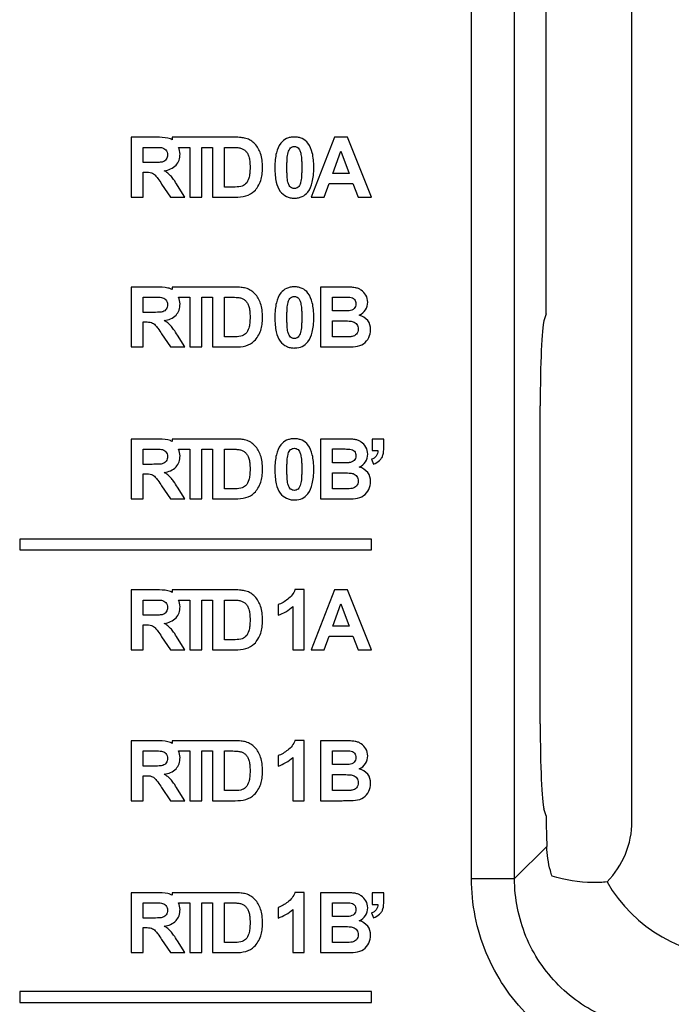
# Model space of a CAD drawing. Header units: millimetres. Extents: x 0 to 1189, y 0 to 841.
# Tile 40 of 44: x 941 to 956, y 511 to 534. Entities that reach past the tile are written whole.
import ezdxf

# ---------------------------------------------------------------- set-up
doc = ezdxf.new("R2010")
doc.units = ezdxf.units.MM
doc.header["$LTSCALE"] = 65.395
doc.layers.add('REAR_CASE_IO07-SHAPE', color=7, linetype='CONTINUOUS')

msp = doc.modelspace()

# ---------------------------------------------------------------- linework, layer by layer
at = {"layer": 'REAR_CASE_IO07-SHAPE', "color": 7, "linetype": 'Continuous'}
for p, q in [((951.79746, 514.199051), (951.79746, 555.405691)), ((952.79609, 514.199051), (952.79609, 555.405691)), ((955.51826, 515.529562), (955.51826, 551.427236)), ((953.527301, 527.302072), (953.527301, 550.866066)), ((944.490782, 531.396563), (943.900292, 531.396563)), ((943.900292, 531.396563), (943.900292, 530.007673)), ((946.299112, 531.396563), (944.851828, 531.396563)), ((944.851828, 531.396563), (944.851828, 531.337652)), ((948.621451, 531.396563), (948.080571, 530.007673)), ((948.918074, 531.396563), (948.621451, 531.396563)), ((949.474112, 530.007673), (948.918074, 531.396563)), ((944.180723, 531.161607), (944.399831, 531.161607)), ((944.180723, 530.809174), (944.180723, 531.161607)), ((945.004381, 531.161607), (945.263861, 531.161607)), ((945.263861, 531.161607), (945.263861, 530.007673)), ((945.544292, 531.161607), (945.786482, 531.161607)), ((945.544292, 530.007673), (945.544292, 531.161607)), ((945.786482, 531.161607), (945.786482, 530.007673)), ((946.066913, 531.161607), (946.193003, 531.161607)), ((946.066913, 530.241595), (946.066913, 531.161607)), ((948.578732, 530.557165), (948.76649, 531.072552)), ((948.76649, 531.072552), (948.957693, 530.557165)), ((944.388462, 530.809174), (944.180723, 530.809174)), ((944.180723, 530.587482), (944.237912, 530.587482)), ((944.180723, 530.007673), (944.180723, 530.587482)), ((948.957693, 530.557165), (948.578732, 530.557165)), ((948.378228, 530.007673), (948.492605, 530.323244)), ((948.492605, 530.323244), (949.047954, 530.323244)), ((949.047954, 530.323244), (949.169221, 530.007673)), ((944.611016, 530.309808), (944.813932, 530.007673)), ((945.14914, 530.007673), (944.979641, 530.27863)), ((946.276375, 530.241595), (946.066913, 530.241595)), ((943.900292, 530.007673), (944.180723, 530.007673)), ((944.813932, 530.007673), (945.14914, 530.007673)), ((945.263861, 530.007673), (945.544292, 530.007673)), ((945.786482, 530.007673), (946.314271, 530.007673)), ((948.080571, 530.007673), (948.378228, 530.007673)), ((949.169221, 530.007673), (949.474112, 530.007673)), ((944.490782, 527.920699), (943.900292, 527.920699)), ((943.900292, 527.920699), (943.900292, 526.531808)), ((946.299112, 527.920699), (944.851828, 527.920699)), ((944.851828, 527.920699), (944.851828, 527.861787)), ((948.849861, 527.920699), (948.294512, 527.920699)), ((948.294512, 527.920699), (948.294512, 526.531808)), ((944.180723, 527.685743), (944.399831, 527.685743)), ((944.180723, 527.33331), (944.180723, 527.685743)), ((945.004381, 527.685743), (945.263861, 527.685743)), ((945.263861, 527.685743), (945.263861, 526.531808)), ((945.544292, 527.685743), (945.786482, 527.685743)), ((945.544292, 526.531808), (945.544292, 527.685743)), ((945.786482, 527.685743), (945.786482, 526.531808)), ((946.066913, 527.685743), (946.193003, 527.685743)), ((946.066913, 526.76573), (946.066913, 527.685743)), ((948.574942, 527.689533), (948.736173, 527.689533)), ((948.574942, 527.368277), (948.574942, 527.689533)), ((948.758911, 527.368277), (948.574942, 527.368277)), ((944.388462, 527.33331), (944.180723, 527.33331)), ((948.574942, 527.137112), (948.80163, 527.137112)), ((948.574942, 526.76573), (948.574942, 527.137112)), ((953.527301, 527.302072), (953.477655, 527.135038)), ((944.180723, 527.111618), (944.237912, 527.111618)), ((944.180723, 526.531808), (944.180723, 527.111618)), ((944.611016, 526.833943), (944.813932, 526.531808)), ((945.14914, 526.531808), (944.979641, 526.802765)), ((946.276375, 526.76573), (946.066913, 526.76573)), ((948.834703, 526.76573), (948.574942, 526.76573)), ((943.900292, 526.531808), (944.180723, 526.531808)), ((944.813932, 526.531808), (945.14914, 526.531808)), ((945.263861, 526.531808), (945.544292, 526.531808)), ((945.786482, 526.531808), (946.314271, 526.531808)), ((948.294512, 526.531808), (948.767523, 526.531808)), ((953.391041, 517.791375), (953.391041, 525.165423)), ((944.490782, 524.396753), (943.900292, 524.396753)), ((943.900292, 524.396753), (943.900292, 523.007863)), ((946.299112, 524.396753), (944.851828, 524.396753)), ((944.851828, 524.396753), (944.851828, 524.337842)), ((948.849861, 524.396753), (948.294512, 524.396753)), ((948.294512, 524.396753), (948.294512, 523.007863)), ((949.762122, 524.392964), (949.495816, 524.392964)), ((949.495816, 524.392964), (949.495816, 524.12683)), ((949.762122, 524.202622), (949.762122, 524.392964)), ((944.180723, 524.161798), (944.399831, 524.161798)), ((944.180723, 523.809365), (944.180723, 524.161798)), ((945.004381, 524.161798), (945.263861, 524.161798)), ((945.263861, 524.161798), (945.263861, 523.007863)), ((945.544292, 524.161798), (945.786482, 524.161798)), ((945.544292, 523.007863), (945.544292, 524.161798)), ((945.786482, 524.161798), (945.786482, 523.007863)), ((946.066913, 524.161798), (946.193003, 524.161798)), ((946.066913, 523.241785), (946.066913, 524.161798)), ((948.574942, 524.165587), (948.736173, 524.165587)), ((948.574942, 523.844332), (948.574942, 524.165587)), ((949.474112, 523.926842), (949.526133, 523.816944)), ((949.495816, 524.12683), (949.624663, 524.12683)), ((944.388462, 523.809365), (944.180723, 523.809365)), ((948.758911, 523.844332), (948.574942, 523.844332)), ((944.180723, 523.587673), (944.237912, 523.587673)), ((944.180723, 523.007863), (944.180723, 523.587673)), ((948.574942, 523.613166), (948.80163, 523.613166)), ((948.574942, 523.241785), (948.574942, 523.613166)), ((944.611016, 523.309998), (944.813932, 523.007863)), ((945.14914, 523.007863), (944.979641, 523.27882)), ((946.276375, 523.241785), (946.066913, 523.241785)), ((948.834703, 523.241785), (948.574942, 523.241785)), ((943.900292, 523.007863), (944.180723, 523.007863)), ((944.813932, 523.007863), (945.14914, 523.007863)), ((945.263861, 523.007863), (945.544292, 523.007863)), ((945.786482, 523.007863), (946.314271, 523.007863)), ((948.294512, 523.007863), (948.767523, 523.007863)), ((949.474112, 522.077206), (941.318384, 522.077206)), ((941.318384, 522.077206), (941.318384, 521.827227)), ((949.474112, 521.827227), (949.474112, 522.077206)), ((941.318384, 521.827227), (949.474112, 521.827227)), ((944.490782, 520.896752), (943.900292, 520.896752)), ((943.900292, 520.896752), (943.900292, 519.507861)), ((946.299112, 520.896752), (944.851828, 520.896752)), ((944.851828, 520.896752), (944.851828, 520.837841)), ((947.918996, 520.902436), (947.703333, 520.902436)), ((947.918996, 519.507861), (947.918996, 520.902436)), ((948.621451, 520.896752), (948.080571, 519.507861)), ((948.918074, 520.896752), (948.621451, 520.896752)), ((949.474112, 519.507861), (948.918074, 520.896752)), ((944.180723, 520.661796), (944.399831, 520.661796)), ((944.180723, 520.309363), (944.180723, 520.661796)), ((945.004381, 520.661796), (945.263861, 520.661796)), ((945.263861, 520.661796), (945.263861, 519.507861)), ((945.544292, 520.661796), (945.786482, 520.661796)), ((945.544292, 519.507861), (945.544292, 520.661796)), ((945.786482, 520.661796), (945.786482, 519.507861)), ((946.066913, 520.661796), (946.193003, 520.661796)), ((946.066913, 519.741783), (946.066913, 520.661796)), ((947.309214, 520.551036), (947.309214, 520.309363)), ((947.653035, 520.511073), (947.653035, 519.507861)), ((948.578732, 520.057354), (948.76649, 520.57274)), ((948.76649, 520.57274), (948.957693, 520.057354)), ((944.388462, 520.309363), (944.180723, 520.309363)), ((944.180723, 520.087671), (944.237912, 520.087671)), ((944.180723, 519.507861), (944.180723, 520.087671)), ((948.957693, 520.057354), (948.578732, 520.057354)), ((948.378228, 519.507861), (948.492605, 519.823432)), ((948.492605, 519.823432), (949.047954, 519.823432)), ((949.047954, 519.823432), (949.169221, 519.507861)), ((944.611016, 519.809996), (944.813932, 519.507861)), ((945.14914, 519.507861), (944.979641, 519.778818)), ((946.276375, 519.741783), (946.066913, 519.741783)), ((943.900292, 519.507861), (944.180723, 519.507861)), ((944.813932, 519.507861), (945.14914, 519.507861)), ((945.263861, 519.507861), (945.544292, 519.507861)), ((945.786482, 519.507861), (946.314271, 519.507861)), ((947.653035, 519.507861), (947.918996, 519.507861)), ((948.080571, 519.507861), (948.378228, 519.507861)), ((949.169221, 519.507861), (949.474112, 519.507861)), ((944.490782, 517.396556), (943.900292, 517.396556)), ((943.900292, 517.396556), (943.900292, 516.007666)), ((946.299112, 517.396556), (944.851828, 517.396556)), ((944.851828, 517.396556), (944.851828, 517.337645)), ((947.918996, 517.402241), (947.703333, 517.402241)), ((947.918996, 516.007666), (947.918996, 517.402241)), ((948.849861, 517.396556), (948.294512, 517.396556)), ((948.294512, 517.396556), (948.294512, 516.007666)), ((944.180723, 517.161601), (944.399831, 517.161601)), ((944.180723, 516.809167), (944.180723, 517.161601)), ((945.004381, 517.161601), (945.263861, 517.161601)), ((945.263861, 517.161601), (945.263861, 516.007666)), ((945.544292, 517.161601), (945.786482, 517.161601)), ((945.544292, 516.007666), (945.544292, 517.161601)), ((945.786482, 517.161601), (945.786482, 516.007666)), ((946.066913, 517.161601), (946.193003, 517.161601)), ((946.066913, 516.241588), (946.066913, 517.161601)), ((948.574942, 517.16539), (948.736173, 517.16539)), ((948.574942, 516.844135), (948.574942, 517.16539)), ((947.309214, 517.050841), (947.309214, 516.809167)), ((947.653035, 517.010878), (947.653035, 516.007666)), ((944.388462, 516.809167), (944.180723, 516.809167)), ((948.758911, 516.844135), (948.574942, 516.844135)), ((944.180723, 516.587476), (944.237912, 516.587476)), ((944.180723, 516.007666), (944.180723, 516.587476)), ((948.574942, 516.612969), (948.80163, 516.612969)), ((948.574942, 516.241588), (948.574942, 516.612969)), ((944.611016, 516.309801), (944.813932, 516.007666)), ((945.14914, 516.007666), (944.979641, 516.278623)), ((946.276375, 516.241588), (946.066913, 516.241588)), ((948.834703, 516.241588), (948.574942, 516.241588)), ((943.900292, 516.007666), (944.180723, 516.007666)), ((944.813932, 516.007666), (945.14914, 516.007666)), ((945.263861, 516.007666), (945.544292, 516.007666)), ((945.786482, 516.007666), (946.314271, 516.007666)), ((947.653035, 516.007666), (947.918996, 516.007666)), ((948.294512, 516.007666), (948.767523, 516.007666)), ((953.527301, 515.654726), (953.477655, 515.82176)), ((952.79609, 514.199051), (953.543666, 514.946627)), ((951.79746, 514.199051), (952.79609, 514.199051)), ((947.918996, 513.878166), (947.703333, 513.878166)), ((947.918996, 512.483592), (947.918996, 513.878166)), ((944.490782, 513.872654), (943.900292, 513.872654)), ((943.900292, 513.872654), (943.900292, 512.483592)), ((946.299112, 513.872654), (944.851828, 513.872654)), ((944.851828, 513.872654), (944.851828, 513.813635)), ((948.849861, 513.872654), (948.294512, 513.872654)), ((948.294512, 513.872654), (948.294512, 512.483592)), ((949.762122, 513.868865), (949.495816, 513.868865)), ((949.495816, 513.868865), (949.495816, 513.602559)), ((949.762122, 513.678351), (949.762122, 513.868865)), ((944.180723, 513.637699), (944.399831, 513.637699)), ((944.180723, 513.285265), (944.180723, 513.637699)), ((945.004381, 513.637699), (945.263861, 513.637699)), ((945.263861, 513.637699), (945.263861, 512.483592)), ((945.544292, 513.637699), (945.786482, 513.637699)), ((945.544292, 512.483592), (945.544292, 513.637699)), ((945.786482, 513.637699), (945.786482, 512.483592)), ((946.066913, 513.637699), (946.193003, 513.637699)), ((946.066913, 512.717514), (946.066913, 513.637699)), ((947.309214, 513.526767), (947.309214, 513.285265)), ((947.653035, 513.486803), (947.653035, 512.483592)), ((948.574942, 513.641488), (948.736173, 513.641488)), ((948.574942, 513.320061), (948.574942, 513.641488)), ((949.495816, 513.602559), (949.624663, 513.602559)), ((944.388462, 513.285265), (944.180723, 513.285265)), ((948.758911, 513.320061), (948.574942, 513.320061)), ((949.474112, 513.402743), (949.526133, 513.292845)), ((944.180723, 513.063401), (944.237912, 513.063401)), ((944.180723, 512.483592), (944.180723, 513.063401)), ((948.574942, 513.088895), (948.80163, 513.088895)), ((948.574942, 512.717514), (948.574942, 513.088895)), ((944.611016, 512.785727), (944.813932, 512.483592)), ((945.14914, 512.483592), (944.979641, 512.754721)), ((946.276375, 512.717514), (946.066913, 512.717514)), ((948.834703, 512.717514), (948.574942, 512.717514)), ((943.900292, 512.483592), (944.180723, 512.483592)), ((944.813932, 512.483592), (945.14914, 512.483592)), ((945.263861, 512.483592), (945.544292, 512.483592)), ((945.786482, 512.483592), (946.314271, 512.483592)), ((947.653035, 512.483592), (947.918996, 512.483592)), ((948.294512, 512.483592), (948.767523, 512.483592)), ((949.474112, 511.578186), (941.318384, 511.578186)), ((941.318384, 511.578186), (941.318384, 511.328173)), ((949.474112, 511.328173), (949.474112, 511.578186)), ((941.318384, 511.328173), (949.474112, 511.328173))]:
    msp.add_line(p, q, dxfattribs=at)
for centre, major_axis, ratio, start_param, end_param in [((953.495856, 525.165423), (0, 2), 0.052407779, 0.174532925, 1.570796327), ((953.495856, 517.791375), (0, 2), 0.052407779, -4.71238898, -3.316125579), ((953.629575, 516.092425), (0, 2), 0.052407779, -4.49175394, -4.102351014), ((953.517041, 515.531999), (1.415937, -1.415937), 0.998782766, 0.004903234, 0.784789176), ((957.975444, 515.883202), (2.481662, 2.481662), 0.997264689, 2.880991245, 3.925621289)]:
    msp.add_ellipse(centre, major_axis=major_axis, ratio=ratio, start_param=start_param, end_param=end_param, dxfattribs=at)
for points, knots in [([(944.814276, 531.359184), (944.795444, 531.366185), (944.689722, 531.393898), (944.579554, 531.396563), (944.490782, 531.396563)], [0, 0, 0, 0, 0.184556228, 1, 1, 1, 1]), ([(946.772813, 531.24205), (946.744409, 531.271967), (946.679636, 531.324855), (946.568066, 531.374149), (946.438792, 531.39392), (946.350047, 531.396563), (946.299112, 531.396563)], [0, 0, 0, 0, 0.240860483, 0.482020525, 0.702609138, 1, 1, 1, 1]), ([(946.314271, 530.007673), (946.397527, 530.007673), (946.558421, 530.017605), (946.746787, 530.118725), (946.851769, 530.257241), (946.911714, 530.388067), (946.945558, 530.535341), (946.95393, 530.695493), (946.945149, 530.859957), (946.903512, 531.054034), (946.832652, 531.178827), (946.772813, 531.24205)], [0, 0, 0, 0, 0.150627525, 0.287003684, 0.370197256, 0.461238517, 0.545529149, 0.641962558, 0.750566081, 0.842506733, 1, 1, 1, 1]), ([(947.688175, 531.402247), (947.656159, 531.402263), (947.594628, 531.397056), (947.480047, 531.362113), (947.341911, 531.250662), (947.271389, 531.063436), (947.241319, 530.86984), (947.234549, 530.694728), (947.240999, 530.520061), (947.267204, 530.329946), (947.335118, 530.142611), (947.473538, 530.029188), (947.59278, 529.990062), (947.65577, 529.984008), (947.688175, 529.983902)], [0, 0, 0, 0, 0.050549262, 0.097156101, 0.1879758, 0.319487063, 0.40230802, 0.498617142, 0.596099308, 0.678358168, 0.802867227, 0.900580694, 0.948838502, 1, 1, 1, 1]), ([(947.688175, 529.983902), (947.720122, 529.983797), (947.781533, 529.989219), (947.89594, 530.024088), (948.033808, 530.135924), (948.104335, 530.323329), (948.13432, 530.517516), (948.141194, 530.692702), (948.134344, 530.86786), (948.104779, 531.061823), (948.034151, 531.249107), (947.896545, 531.361386), (947.781697, 531.396972), (947.720148, 531.402232), (947.688175, 531.402247)], [0, 0, 0, 0, 0.050495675, 0.097094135, 0.187901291, 0.319757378, 0.40295048, 0.499778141, 0.59682855, 0.680007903, 0.811156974, 0.902715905, 0.949461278, 1, 1, 1, 1]), ([(944.399831, 531.161607), (944.425411, 531.161607), (944.493553, 531.160654), (944.562203, 531.16272), (944.60447, 531.156957)], [0, 0, 0, 0, 0.374865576, 1, 1, 1, 1]), ([(944.60447, 531.156957), (944.643506, 531.150451), (944.724747, 531.113943), (944.757119, 530.992679), (944.739418, 530.914537), (944.718847, 530.884966)], [0, 0, 0, 0, 0.343101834, 0.687695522, 1, 1, 1, 1]), ([(944.669927, 530.620555), (944.76992, 530.635144), (944.922805, 530.692083), (945.022966, 530.864915), (945.045805, 531.011729), (945.023861, 531.112743), (945.004381, 531.161607)], [0, 0, 0, 0, 0.409731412, 0.591508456, 0.78670821, 1, 1, 1, 1]), ([(946.193003, 531.161607), (946.24076, 531.161607), (946.317586, 531.160418), (946.419939, 531.152423), (946.494923, 531.127397), (946.556297, 531.085046), (946.603075, 531.023764), (946.638466, 530.942173), (946.658105, 530.831977), (946.662502, 530.700555), (946.657743, 530.567518), (946.64351, 530.482562), (946.632598, 530.44675)], [0, 0, 0, 0, 0.137596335, 0.221600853, 0.294559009, 0.362632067, 0.433177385, 0.513773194, 0.616666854, 0.753544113, 0.892135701, 1, 1, 1, 1]), ([(947.829746, 530.334377), (947.824282, 530.315105), (947.811188, 530.279047), (947.769755, 530.222147), (947.688501, 530.194034), (947.605551, 530.221804), (947.561316, 530.286599), (947.532506, 530.372163), (947.521496, 530.474063), (947.516338, 530.58624), (947.515142, 530.692812), (947.516407, 530.800176), (947.522548, 530.916379), (947.53117, 530.995183), (947.543136, 531.04034)], [0, 0, 0, 0, 0.053418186, 0.102034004, 0.183581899, 0.264686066, 0.31559661, 0.387949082, 0.504643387, 0.588070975, 0.688479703, 0.789577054, 0.875068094, 1, 1, 1, 1]), ([(947.543136, 531.04034), (947.55361, 531.080664), (947.581994, 531.155589), (947.687778, 531.192249), (947.770632, 531.163895), (947.814593, 531.098868), (947.84296, 531.013041), (947.854556, 530.911179), (947.859642, 530.79891), (947.86088, 530.692339), (947.859561, 530.585103), (947.853612, 530.469211), (947.843933, 530.387083), (947.830839, 530.338232), (947.829746, 530.334377)], [0, 0, 0, 0, 0.109283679, 0.189504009, 0.268873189, 0.319057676, 0.390041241, 0.504613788, 0.586497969, 0.685008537, 0.78409095, 0.867724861, 0.98952084, 1, 1, 1, 1]), ([(944.718847, 530.884966), (944.709755, 530.871412), (944.686432, 530.846823), (944.629251, 530.817902), (944.526702, 530.811472), (944.443071, 530.809174), (944.388462, 530.809174)], [0, 0, 0, 0, 0.138999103, 0.28233066, 0.53494452, 1, 1, 1, 1]), ([(944.237912, 530.587482), (944.28517, 530.587482), (944.351417, 530.588119), (944.425024, 530.550378), (944.473688, 530.506597), (944.53375, 530.423483), (944.581381, 530.354331), (944.611016, 530.309808)], [0, 0, 0, 0, 0.285241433, 0.383257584, 0.492440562, 0.677180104, 1, 1, 1, 1]), ([(944.979641, 530.27863), (944.950705, 530.32515), (944.900682, 530.402549), (944.8272, 530.500997), (944.751831, 530.568812), (944.698685, 530.603807), (944.669927, 530.620555)], [0, 0, 0, 0, 0.351976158, 0.592458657, 0.786191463, 1, 1, 1, 1]), ([(946.632598, 530.44675), (946.617753, 530.398032), (946.587596, 530.327147), (946.507935, 530.274849), (946.413582, 530.241221), (946.333052, 530.241595), (946.276375, 530.241595)], [0, 0, 0, 0, 0.338782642, 0.475418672, 0.622987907, 1, 1, 1, 1]), ([(944.814276, 527.883319), (944.795444, 527.890321), (944.689722, 527.918034), (944.579554, 527.920699), (944.490782, 527.920699)], [0, 0, 0, 0, 0.184556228, 1, 1, 1, 1]), ([(946.772813, 527.766186), (946.744409, 527.796102), (946.679636, 527.84899), (946.568066, 527.898284), (946.438792, 527.918056), (946.350047, 527.920699), (946.299112, 527.920699)], [0, 0, 0, 0, 0.240860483, 0.482020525, 0.702609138, 1, 1, 1, 1]), ([(947.688175, 527.926383), (947.656168, 527.9264), (947.594644, 527.921126), (947.48004, 527.886286), (947.341915, 527.774779), (947.271388, 527.587575), (947.241319, 527.393974), (947.234549, 527.218865), (947.240998, 527.044192), (947.267206, 526.854099), (947.335108, 526.666653), (947.473553, 526.553537), (947.59275, 526.513829), (947.662347, 526.507476), (947.701829, 526.50814), (947.708662, 526.508389)], [0, 0, 0, 0, 0.050004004, 0.096119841, 0.185974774, 0.31608901, 0.39803017, 0.493316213, 0.589762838, 0.671147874, 0.794334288, 0.891009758, 0.938741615, 0.989398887, 1, 1, 1, 1]), ([(947.708662, 526.508389), (947.763327, 526.51038), (947.875913, 526.532111), (948.033785, 526.659985), (948.10434, 526.847479), (948.134319, 527.041648), (948.141195, 527.216839), (948.134344, 527.391994), (948.10478, 527.585963), (948.034146, 527.773222), (947.896555, 527.885563), (947.78168, 527.92103), (947.720141, 527.926366), (947.688175, 527.926383)], [0, 0, 0, 0, 0.086795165, 0.178638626, 0.311999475, 0.39614199, 0.494074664, 0.592232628, 0.676361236, 0.809007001, 0.901610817, 0.94889, 1, 1, 1, 1]), ([(949.194715, 527.269748), (949.25174, 527.295639), (949.353331, 527.381522), (949.406617, 527.565013), (949.360998, 527.737385), (949.265912, 527.839253), (949.172832, 527.888856), (949.088624, 527.911008), (948.979991, 527.918997), (948.897848, 527.920699), (948.849861, 527.920699)], [0, 0, 0, 0, 0.170287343, 0.339537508, 0.491767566, 0.634628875, 0.70450543, 0.776547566, 0.869521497, 1, 1, 1, 1]), ([(944.399831, 527.685743), (944.425411, 527.685743), (944.493553, 527.684789), (944.562203, 527.686856), (944.60447, 527.681092)], [0, 0, 0, 0, 0.374865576, 1, 1, 1, 1]), ([(944.60447, 527.681092), (944.643506, 527.674586), (944.724747, 527.638079), (944.757119, 527.516814), (944.739418, 527.438672), (944.718847, 527.409102)], [0, 0, 0, 0, 0.343101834, 0.687695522, 1, 1, 1, 1]), ([(944.669927, 527.144691), (944.76992, 527.159279), (944.922805, 527.216219), (945.022966, 527.38905), (945.045805, 527.535865), (945.023861, 527.636878), (945.004381, 527.685743)], [0, 0, 0, 0, 0.409731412, 0.591508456, 0.78670821, 1, 1, 1, 1]), ([(946.193003, 527.685743), (946.24076, 527.685743), (946.317586, 527.684553), (946.419939, 527.676559), (946.494923, 527.651532), (946.556297, 527.609181), (946.603075, 527.5479), (946.638466, 527.466309), (946.658105, 527.356113), (946.662502, 527.224691), (946.657743, 527.091653), (946.64351, 527.006697), (946.632598, 526.970886)], [0, 0, 0, 0, 0.137596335, 0.221600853, 0.294559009, 0.362632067, 0.433177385, 0.513773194, 0.616666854, 0.753544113, 0.892135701, 1, 1, 1, 1]), ([(946.314271, 526.531808), (946.397527, 526.531808), (946.558421, 526.541741), (946.746787, 526.64286), (946.851769, 526.781377), (946.911714, 526.912203), (946.945558, 527.059476), (946.95393, 527.219628), (946.945149, 527.384092), (946.903512, 527.57817), (946.832652, 527.702963), (946.772813, 527.766186)], [0, 0, 0, 0, 0.150627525, 0.287003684, 0.370197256, 0.461238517, 0.545529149, 0.641962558, 0.750566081, 0.842506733, 1, 1, 1, 1]), ([(947.546258, 527.576079), (947.551721, 527.59535), (947.564823, 527.631405), (947.606285, 527.688404), (947.68776, 527.716294), (947.770635, 527.688045), (947.814592, 527.622999), (947.842961, 527.537179), (947.854555, 527.435315), (947.859645, 527.323045), (947.860869, 527.21648), (947.859601, 527.109219), (947.853465, 526.99342), (947.844875, 526.91497), (947.832869, 526.870117)], [0, 0, 0, 0, 0.05344774, 0.102090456, 0.183921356, 0.26488402, 0.316076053, 0.388484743, 0.505357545, 0.588885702, 0.689374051, 0.790445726, 0.875758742, 1, 1, 1, 1]), ([(948.736173, 527.689533), (948.765909, 527.689533), (948.845783, 527.688646), (948.926047, 527.690427), (948.975952, 527.684882)], [0, 0, 0, 0, 0.371939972, 1, 1, 1, 1]), ([(948.975952, 527.684882), (949.014387, 527.680042), (949.094637, 527.650087), (949.122897, 527.547083), (949.111491, 527.470707), (949.066212, 527.40055), (949.003497, 527.37793), (948.962516, 527.373101)], [0, 0, 0, 0, 0.247733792, 0.483684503, 0.614933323, 0.736116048, 1, 1, 1, 1]), ([(944.718847, 527.409102), (944.709755, 527.395547), (944.686432, 527.370958), (944.629251, 527.342037), (944.526702, 527.335607), (944.443071, 527.33331), (944.388462, 527.33331)], [0, 0, 0, 0, 0.138999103, 0.28233066, 0.53494452, 1, 1, 1, 1]), ([(947.832869, 526.870117), (947.822395, 526.829793), (947.793999, 526.755016), (947.68848, 526.718082), (947.605554, 526.745954), (947.561315, 526.81073), (947.532507, 526.8963), (947.521495, 526.998198), (947.51634, 527.110374), (947.515133, 527.216952), (947.516438, 527.324294), (947.522433, 527.440578), (947.532003, 527.523101), (947.545165, 527.572225), (947.546258, 527.576079)], [0, 0, 0, 0, 0.109224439, 0.189168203, 0.268676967, 0.318586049, 0.389515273, 0.503914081, 0.585700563, 0.684134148, 0.78324281, 0.867052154, 0.989526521, 1, 1, 1, 1]), ([(948.962516, 527.373101), (948.953337, 527.372028), (948.885494, 527.368118), (948.817571, 527.368277), (948.758911, 527.368277)], [0, 0, 0, 0, 0.136098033, 1, 1, 1, 1]), ([(944.979641, 526.802765), (944.950705, 526.849285), (944.900682, 526.926684), (944.8272, 527.025132), (944.751831, 527.092948), (944.698685, 527.127943), (944.669927, 527.144691)], [0, 0, 0, 0, 0.351976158, 0.592458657, 0.786191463, 1, 1, 1, 1]), ([(948.80163, 527.137112), (948.854265, 527.137112), (948.937183, 527.135113), (949.040311, 527.125259), (949.101566, 527.09466), (949.140533, 527.055423), (949.164003, 527.004492), (949.173176, 526.926339), (949.156508, 526.86067), (949.128914, 526.829809)], [0, 0, 0, 0, 0.265170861, 0.419863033, 0.51507958, 0.603855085, 0.693495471, 0.791438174, 1, 1, 1, 1]), ([(949.105487, 526.541282), (949.171511, 526.548584), (949.301782, 526.588443), (949.427127, 526.745315), (949.47713, 526.943502), (949.411561, 527.165526), (949.269145, 527.248266), (949.194715, 527.269748)], [0, 0, 0, 0, 0.193760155, 0.375737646, 0.560003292, 0.774031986, 1, 1, 1, 1]), ([(944.237912, 527.111618), (944.28517, 527.111618), (944.351417, 527.112255), (944.425024, 527.074513), (944.473688, 527.030733), (944.53375, 526.947619), (944.581381, 526.878466), (944.611016, 526.833943)], [0, 0, 0, 0, 0.285241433, 0.383257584, 0.492440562, 0.677180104, 1, 1, 1, 1]), ([(946.632598, 526.970886), (946.617753, 526.922167), (946.587596, 526.851283), (946.507935, 526.798985), (946.413582, 526.765356), (946.333052, 526.76573), (946.276375, 526.76573)], [0, 0, 0, 0, 0.338782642, 0.475418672, 0.622987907, 1, 1, 1, 1]), ([(949.026939, 526.774343), (949.01794, 526.772463), (948.95399, 526.76543), (948.889697, 526.76573), (948.834703, 526.76573)], [0, 0, 0, 0, 0.143221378, 1, 1, 1, 1]), ([(948.767523, 526.531808), (948.808091, 526.532082), (948.920716, 526.53386), (949.033759, 526.533578), (949.105487, 526.541282)], [0, 0, 0, 0, 0.359939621, 1, 1, 1, 1]), ([(944.814276, 524.359374), (944.795444, 524.366376), (944.689722, 524.394089), (944.579554, 524.396753), (944.490782, 524.396753)], [0, 0, 0, 0, 0.184556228, 1, 1, 1, 1]), ([(946.772813, 524.242241), (946.744409, 524.272157), (946.679636, 524.325045), (946.568066, 524.374339), (946.438792, 524.394111), (946.350047, 524.396753), (946.299112, 524.396753)], [0, 0, 0, 0, 0.240860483, 0.482020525, 0.702609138, 1, 1, 1, 1]), ([(947.688175, 524.402438), (947.656168, 524.402455), (947.594644, 524.39718), (947.48004, 524.362341), (947.341915, 524.250834), (947.271388, 524.06363), (947.241319, 523.870029), (947.234549, 523.69492), (947.240998, 523.520247), (947.267206, 523.330154), (947.335108, 523.142708), (947.473553, 523.029592), (947.59275, 522.989884), (947.662347, 522.98353), (947.701829, 522.984195), (947.708662, 522.984444)], [0, 0, 0, 0, 0.050004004, 0.096119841, 0.185974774, 0.31608901, 0.39803017, 0.493316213, 0.589762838, 0.671147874, 0.794334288, 0.891009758, 0.938741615, 0.989398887, 1, 1, 1, 1]), ([(947.708662, 522.984444), (947.763327, 522.986435), (947.875913, 523.008166), (948.033785, 523.13604), (948.10434, 523.323534), (948.134319, 523.517703), (948.141195, 523.692894), (948.134344, 523.868049), (948.10478, 524.062018), (948.034146, 524.249277), (947.896555, 524.361618), (947.78168, 524.397085), (947.720141, 524.40242), (947.688175, 524.402438)], [0, 0, 0, 0, 0.086795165, 0.178638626, 0.311999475, 0.39614199, 0.494074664, 0.592232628, 0.676361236, 0.809007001, 0.901610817, 0.94889, 1, 1, 1, 1]), ([(949.194715, 523.745803), (949.25174, 523.771693), (949.353331, 523.857577), (949.406617, 524.041068), (949.360998, 524.21344), (949.265912, 524.315308), (949.172832, 524.364911), (949.088624, 524.387063), (948.979991, 524.395052), (948.897848, 524.396753), (948.849861, 524.396753)], [0, 0, 0, 0, 0.170287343, 0.339537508, 0.491767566, 0.634628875, 0.70450543, 0.776547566, 0.869521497, 1, 1, 1, 1]), ([(944.399831, 524.161798), (944.425411, 524.161798), (944.493553, 524.160844), (944.562203, 524.162911), (944.60447, 524.157147)], [0, 0, 0, 0, 0.374865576, 1, 1, 1, 1]), ([(944.60447, 524.157147), (944.643506, 524.150641), (944.724747, 524.114134), (944.757119, 523.992869), (944.739418, 523.914727), (944.718847, 523.885157)], [0, 0, 0, 0, 0.343101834, 0.687695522, 1, 1, 1, 1]), ([(944.669927, 523.620746), (944.76992, 523.635334), (944.922805, 523.692273), (945.022966, 523.865105), (945.045805, 524.01192), (945.023861, 524.112933), (945.004381, 524.161798)], [0, 0, 0, 0, 0.409731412, 0.591508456, 0.78670821, 1, 1, 1, 1]), ([(946.193003, 524.161798), (946.24076, 524.161798), (946.317586, 524.160608), (946.419939, 524.152614), (946.494923, 524.127587), (946.556297, 524.085236), (946.603075, 524.023955), (946.638466, 523.942364), (946.658105, 523.832168), (946.662502, 523.700746), (946.657743, 523.567708), (946.64351, 523.482752), (946.632598, 523.446941)], [0, 0, 0, 0, 0.137596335, 0.221600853, 0.294559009, 0.362632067, 0.433177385, 0.513773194, 0.616666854, 0.753544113, 0.892135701, 1, 1, 1, 1]), ([(946.314271, 523.007863), (946.397527, 523.007863), (946.558421, 523.017796), (946.746787, 523.118915), (946.851769, 523.257431), (946.911714, 523.388258), (946.945558, 523.535531), (946.95393, 523.695683), (946.945149, 523.860147), (946.903512, 524.054224), (946.832652, 524.179018), (946.772813, 524.242241)], [0, 0, 0, 0, 0.150627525, 0.287003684, 0.370197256, 0.461238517, 0.545529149, 0.641962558, 0.750566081, 0.842506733, 1, 1, 1, 1]), ([(947.546258, 524.052134), (947.551721, 524.071405), (947.564823, 524.10746), (947.606285, 524.164459), (947.68776, 524.192349), (947.770635, 524.1641), (947.814592, 524.099054), (947.842961, 524.013234), (947.854555, 523.91137), (947.859645, 523.7991), (947.860869, 523.692535), (947.859601, 523.585274), (947.853465, 523.469475), (947.844875, 523.391025), (947.832869, 523.346172)], [0, 0, 0, 0, 0.05344774, 0.102090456, 0.183921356, 0.26488402, 0.316076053, 0.388484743, 0.505357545, 0.588885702, 0.689374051, 0.790445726, 0.875758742, 1, 1, 1, 1]), ([(948.736173, 524.165587), (948.765909, 524.165587), (948.845783, 524.164701), (948.926047, 524.166482), (948.975952, 524.160937)], [0, 0, 0, 0, 0.371939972, 1, 1, 1, 1]), ([(948.975952, 524.160937), (949.014387, 524.156097), (949.094637, 524.126142), (949.122897, 524.023137), (949.111491, 523.946762), (949.066212, 523.876605), (949.003497, 523.853985), (948.962516, 523.849155)], [0, 0, 0, 0, 0.247733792, 0.483684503, 0.614933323, 0.736116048, 1, 1, 1, 1]), ([(949.526133, 523.816944), (949.577477, 523.835147), (949.648941, 523.875185), (949.715756, 523.953852), (949.760023, 524.054784), (949.762122, 524.141453), (949.762122, 524.202622)], [0, 0, 0, 0, 0.333616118, 0.483273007, 0.625385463, 1, 1, 1, 1]), ([(947.832869, 523.346172), (947.822395, 523.305847), (947.793999, 523.231071), (947.68848, 523.194137), (947.605554, 523.222009), (947.561315, 523.286785), (947.532507, 523.372355), (947.521495, 523.474253), (947.51634, 523.586429), (947.515133, 523.693007), (947.516438, 523.800349), (947.522433, 523.916633), (947.532003, 523.999155), (947.545165, 524.04828), (947.546258, 524.052134)], [0, 0, 0, 0, 0.109224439, 0.189168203, 0.268676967, 0.318586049, 0.389515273, 0.503914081, 0.585700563, 0.684134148, 0.78324281, 0.867052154, 0.989526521, 1, 1, 1, 1]), ([(949.624663, 524.12683), (949.623534, 524.082788), (949.605329, 523.985684), (949.517039, 523.941014), (949.474112, 523.926842)], [0, 0, 0, 0, 0.493569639, 1, 1, 1, 1]), ([(944.718847, 523.885157), (944.709755, 523.871602), (944.686432, 523.847013), (944.629251, 523.818092), (944.526702, 523.811662), (944.443071, 523.809365), (944.388462, 523.809365)], [0, 0, 0, 0, 0.138999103, 0.28233066, 0.53494452, 1, 1, 1, 1]), ([(948.962516, 523.849155), (948.953337, 523.848083), (948.885494, 523.844173), (948.817571, 523.844332), (948.758911, 523.844332)], [0, 0, 0, 0, 0.136098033, 1, 1, 1, 1]), ([(949.105487, 523.017337), (949.171511, 523.024639), (949.301782, 523.064498), (949.427127, 523.22137), (949.47713, 523.419557), (949.411561, 523.641581), (949.269145, 523.724321), (949.194715, 523.745803)], [0, 0, 0, 0, 0.193760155, 0.375737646, 0.560003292, 0.774031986, 1, 1, 1, 1]), ([(944.237912, 523.587673), (944.28517, 523.587673), (944.351417, 523.58831), (944.425024, 523.550568), (944.473688, 523.506788), (944.53375, 523.423674), (944.581381, 523.354521), (944.611016, 523.309998)], [0, 0, 0, 0, 0.285241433, 0.383257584, 0.492440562, 0.677180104, 1, 1, 1, 1]), ([(944.979641, 523.27882), (944.950705, 523.32534), (944.900682, 523.402739), (944.8272, 523.501187), (944.751831, 523.569002), (944.698685, 523.603998), (944.669927, 523.620746)], [0, 0, 0, 0, 0.351976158, 0.592458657, 0.786191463, 1, 1, 1, 1]), ([(948.80163, 523.613166), (948.854265, 523.613166), (948.937183, 523.611168), (949.040311, 523.601314), (949.101566, 523.570715), (949.140533, 523.531478), (949.164003, 523.480547), (949.173176, 523.402393), (949.156508, 523.336725), (949.128914, 523.305864)], [0, 0, 0, 0, 0.265170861, 0.419863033, 0.51507958, 0.603855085, 0.693495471, 0.791438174, 1, 1, 1, 1]), ([(946.632598, 523.446941), (946.617753, 523.398222), (946.587596, 523.327337), (946.507935, 523.27504), (946.413582, 523.241411), (946.333052, 523.241785), (946.276375, 523.241785)], [0, 0, 0, 0, 0.338782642, 0.475418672, 0.622987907, 1, 1, 1, 1]), ([(949.026939, 523.250398), (949.01794, 523.248518), (948.95399, 523.241485), (948.889697, 523.241785), (948.834703, 523.241785)], [0, 0, 0, 0, 0.143221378, 1, 1, 1, 1]), ([(948.767523, 523.007863), (948.808091, 523.008137), (948.920716, 523.009914), (949.033759, 523.009633), (949.105487, 523.017337)], [0, 0, 0, 0, 0.359939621, 1, 1, 1, 1]), ([(944.814276, 520.859372), (944.795444, 520.866374), (944.689722, 520.894087), (944.579554, 520.896752), (944.490782, 520.896752)], [0, 0, 0, 0, 0.184556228, 1, 1, 1, 1]), ([(946.772813, 520.742239), (946.744409, 520.772156), (946.679636, 520.825044), (946.568066, 520.874337), (946.438792, 520.894109), (946.350047, 520.896752), (946.299112, 520.896752)], [0, 0, 0, 0, 0.240860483, 0.482020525, 0.702609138, 1, 1, 1, 1]), ([(946.314271, 519.507861), (946.397527, 519.507861), (946.558421, 519.517794), (946.746787, 519.618913), (946.851769, 519.75743), (946.911714, 519.888256), (946.945558, 520.035529), (946.95393, 520.195682), (946.945149, 520.360145), (946.903512, 520.554223), (946.832652, 520.679016), (946.772813, 520.742239)], [0, 0, 0, 0, 0.150627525, 0.287003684, 0.370197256, 0.461238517, 0.545529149, 0.641962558, 0.750566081, 0.842506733, 1, 1, 1, 1]), ([(944.399831, 520.661796), (944.425411, 520.661796), (944.493553, 520.660842), (944.562203, 520.662909), (944.60447, 520.657145)], [0, 0, 0, 0, 0.374865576, 1, 1, 1, 1]), ([(944.60447, 520.657145), (944.643506, 520.650639), (944.724747, 520.614132), (944.757119, 520.492867), (944.739418, 520.414726), (944.718847, 520.385155)], [0, 0, 0, 0, 0.343101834, 0.687695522, 1, 1, 1, 1]), ([(944.669927, 520.120744), (944.76992, 520.135332), (944.922805, 520.192272), (945.022966, 520.365104), (945.045805, 520.511918), (945.023861, 520.612932), (945.004381, 520.661796)], [0, 0, 0, 0, 0.409731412, 0.591508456, 0.78670821, 1, 1, 1, 1]), ([(946.193003, 520.661796), (946.24076, 520.661796), (946.317586, 520.660607), (946.419939, 520.652612), (946.494923, 520.627586), (946.556297, 520.585235), (946.603075, 520.523953), (946.638466, 520.442362), (946.658105, 520.332166), (946.662502, 520.200744), (946.657743, 520.067706), (946.64351, 519.98275), (946.632598, 519.946939)], [0, 0, 0, 0, 0.137596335, 0.221600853, 0.294559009, 0.362632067, 0.433177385, 0.513773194, 0.616666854, 0.753544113, 0.892135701, 1, 1, 1, 1]), ([(944.718847, 520.385155), (944.709755, 520.3716), (944.686432, 520.347011), (944.629251, 520.31809), (944.526702, 520.31166), (944.443071, 520.309363), (944.388462, 520.309363)], [0, 0, 0, 0, 0.138999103, 0.28233066, 0.53494452, 1, 1, 1, 1]), ([(944.237912, 520.087671), (944.28517, 520.087671), (944.351417, 520.088308), (944.425024, 520.050566), (944.473688, 520.006786), (944.53375, 519.923672), (944.581381, 519.854519), (944.611016, 519.809996)], [0, 0, 0, 0, 0.285241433, 0.383257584, 0.492440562, 0.677180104, 1, 1, 1, 1]), ([(944.979641, 519.778818), (944.950705, 519.825338), (944.900682, 519.902737), (944.8272, 520.001186), (944.751831, 520.069001), (944.698685, 520.103996), (944.669927, 520.120744)], [0, 0, 0, 0, 0.351976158, 0.592458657, 0.786191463, 1, 1, 1, 1]), ([(946.632598, 519.946939), (946.617753, 519.898221), (946.587596, 519.827336), (946.507935, 519.775038), (946.413582, 519.741409), (946.333052, 519.741783), (946.276375, 519.741783)], [0, 0, 0, 0, 0.338782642, 0.475418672, 0.622987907, 1, 1, 1, 1]), ([(944.814276, 517.359177), (944.795444, 517.366179), (944.689722, 517.393891), (944.579554, 517.396556), (944.490782, 517.396556)], [0, 0, 0, 0, 0.184556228, 1, 1, 1, 1]), ([(946.772813, 517.242044), (946.744409, 517.27196), (946.679636, 517.324848), (946.568066, 517.374142), (946.438792, 517.393914), (946.350047, 517.396556), (946.299112, 517.396556)], [0, 0, 0, 0, 0.240860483, 0.482020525, 0.702609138, 1, 1, 1, 1]), ([(949.194715, 516.745605), (949.25174, 516.771496), (949.353331, 516.85738), (949.406617, 517.04087), (949.360998, 517.213243), (949.265912, 517.315111), (949.172832, 517.364714), (949.088624, 517.386866), (948.979991, 517.394855), (948.897848, 517.396556), (948.849861, 517.396556)], [0, 0, 0, 0, 0.170287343, 0.339537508, 0.491767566, 0.634628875, 0.70450543, 0.776547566, 0.869521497, 1, 1, 1, 1]), ([(944.399831, 517.161601), (944.425411, 517.161601), (944.493553, 517.160647), (944.562203, 517.162713), (944.60447, 517.15695)], [0, 0, 0, 0, 0.374865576, 1, 1, 1, 1]), ([(944.60447, 517.15695), (944.643506, 517.150444), (944.724747, 517.113937), (944.757119, 516.992672), (944.739418, 516.91453), (944.718847, 516.88496)], [0, 0, 0, 0, 0.343101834, 0.687695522, 1, 1, 1, 1]), ([(944.669927, 516.620548), (944.76992, 516.635137), (944.922805, 516.692076), (945.022966, 516.864908), (945.045805, 517.011722), (945.023861, 517.112736), (945.004381, 517.161601)], [0, 0, 0, 0, 0.409731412, 0.591508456, 0.78670821, 1, 1, 1, 1]), ([(946.193003, 517.161601), (946.24076, 517.161601), (946.317586, 517.160411), (946.419939, 517.152417), (946.494923, 517.12739), (946.556297, 517.085039), (946.603075, 517.023758), (946.638466, 516.942167), (946.658105, 516.83197), (946.662502, 516.700549), (946.657743, 516.567511), (946.64351, 516.482555), (946.632598, 516.446743)], [0, 0, 0, 0, 0.137596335, 0.221600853, 0.294559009, 0.362632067, 0.433177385, 0.513773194, 0.616666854, 0.753544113, 0.892135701, 1, 1, 1, 1]), ([(946.314271, 516.007666), (946.397527, 516.007666), (946.558421, 516.017598), (946.746787, 516.118718), (946.851769, 516.257234), (946.911714, 516.38806), (946.945558, 516.535334), (946.95393, 516.695486), (946.945149, 516.85995), (946.903512, 517.054027), (946.832652, 517.17882), (946.772813, 517.242044)], [0, 0, 0, 0, 0.150627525, 0.287003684, 0.370197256, 0.461238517, 0.545529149, 0.641962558, 0.750566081, 0.842506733, 1, 1, 1, 1]), ([(948.736173, 517.16539), (948.765909, 517.16539), (948.845783, 517.164503), (948.926047, 517.166284), (948.975952, 517.160739)], [0, 0, 0, 0, 0.371939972, 1, 1, 1, 1]), ([(948.975952, 517.160739), (949.014387, 517.155899), (949.094637, 517.125945), (949.122897, 517.02294), (949.111491, 516.946565), (949.066212, 516.876408), (949.003497, 516.853788), (948.962516, 516.848958)], [0, 0, 0, 0, 0.247733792, 0.483684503, 0.614933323, 0.736116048, 1, 1, 1, 1]), ([(944.718847, 516.88496), (944.709755, 516.871405), (944.686432, 516.846816), (944.629251, 516.817895), (944.526702, 516.811465), (944.443071, 516.809167), (944.388462, 516.809167)], [0, 0, 0, 0, 0.138999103, 0.28233066, 0.53494452, 1, 1, 1, 1]), ([(948.962516, 516.848958), (948.953337, 516.847885), (948.885494, 516.843976), (948.817571, 516.844135), (948.758911, 516.844135)], [0, 0, 0, 0, 0.136098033, 1, 1, 1, 1]), ([(944.979641, 516.278623), (944.950705, 516.325143), (944.900682, 516.402542), (944.8272, 516.50099), (944.751831, 516.568805), (944.698685, 516.6038), (944.669927, 516.620548)], [0, 0, 0, 0, 0.351976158, 0.592458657, 0.786191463, 1, 1, 1, 1]), ([(949.105487, 516.01714), (949.171511, 516.024442), (949.301782, 516.064301), (949.427127, 516.221173), (949.47713, 516.419359), (949.411561, 516.641384), (949.269145, 516.724124), (949.194715, 516.745605)], [0, 0, 0, 0, 0.193760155, 0.375737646, 0.560003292, 0.774031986, 1, 1, 1, 1]), ([(944.237912, 516.587476), (944.28517, 516.587476), (944.351417, 516.588113), (944.425024, 516.550371), (944.473688, 516.506591), (944.53375, 516.423476), (944.581381, 516.354324), (944.611016, 516.309801)], [0, 0, 0, 0, 0.285241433, 0.383257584, 0.492440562, 0.677180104, 1, 1, 1, 1]), ([(946.632598, 516.446743), (946.617753, 516.398025), (946.587596, 516.32714), (946.507935, 516.274842), (946.413582, 516.241214), (946.333052, 516.241588), (946.276375, 516.241588)], [0, 0, 0, 0, 0.338782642, 0.475418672, 0.622987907, 1, 1, 1, 1]), ([(948.80163, 516.612969), (948.854265, 516.612969), (948.937183, 516.610971), (949.040311, 516.601117), (949.101566, 516.570517), (949.140533, 516.53128), (949.164003, 516.48035), (949.173176, 516.402196), (949.156508, 516.336528), (949.128914, 516.305667)], [0, 0, 0, 0, 0.265170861, 0.419863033, 0.51507958, 0.603855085, 0.693495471, 0.791438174, 1, 1, 1, 1]), ([(949.026939, 516.250201), (949.01794, 516.248321), (948.95399, 516.241287), (948.889697, 516.241588), (948.834703, 516.241588)], [0, 0, 0, 0, 0.143221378, 1, 1, 1, 1]), ([(948.767523, 516.007666), (948.808091, 516.00794), (948.920716, 516.009717), (949.033759, 516.009436), (949.105487, 516.01714)], [0, 0, 0, 0, 0.359939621, 1, 1, 1, 1]), ([(953.665113, 514.258584), (953.650177, 514.300077), (953.581555, 514.523286), (953.550594, 514.757511), (953.543666, 514.946627)], [0, 0, 0, 0, 0.188988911, 1, 1, 1, 1]), ([(956.291293, 509.705218), (955.706763, 509.705232), (954.524901, 509.938485), (953.030601, 510.938169), (952.030778, 512.432481), (951.797478, 513.614439), (951.79746, 514.199051)], [0, 0, 0, 0, 0.249995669, 0.499980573, 0.749969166, 1, 1, 1, 1]), ([(956.291293, 510.703848), (955.836546, 510.703499), (954.916894, 510.884166), (953.753914, 511.661524), (952.976449, 512.824513), (952.795743, 513.74424), (952.79609, 514.199051)], [0, 0, 0, 0, 0.249990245, 0.499980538, 0.749974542, 1, 1, 1, 1]), ([(954.939895, 514.123013), (954.83041, 514.111173), (954.401235, 514.090834), (953.969018, 514.161687), (953.665113, 514.258584)], [0, 0, 0, 0, 0.256636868, 1, 1, 1, 1]), ([(944.814276, 513.835103), (944.795452, 513.84215), (944.689751, 513.870018), (944.579556, 513.872654), (944.490782, 513.872654)], [0, 0, 0, 0, 0.18462073, 1, 1, 1, 1]), ([(946.772813, 513.717969), (946.744406, 513.747889), (946.679605, 513.800752), (946.568111, 513.850306), (946.438774, 513.869878), (946.350048, 513.872654), (946.299112, 513.872654)], [0, 0, 0, 0, 0.240856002, 0.482103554, 0.702641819, 1, 1, 1, 1]), ([(946.314271, 512.483592), (946.397527, 512.483592), (946.558413, 512.49353), (946.746824, 512.594637), (946.851728, 512.733207), (946.911758, 512.864035), (946.945528, 513.01131), (946.953935, 513.171472), (946.945165, 513.335906), (946.903472, 513.529948), (946.832741, 513.65483), (946.772813, 513.717969)], [0, 0, 0, 0, 0.150628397, 0.287005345, 0.370229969, 0.461236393, 0.545603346, 0.641959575, 0.750602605, 0.842505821, 1, 1, 1, 1]), ([(949.194715, 513.221531), (949.25174, 513.247422), (949.353344, 513.333312), (949.40659, 513.516831), (949.361106, 513.689306), (949.265827, 513.79102), (949.172845, 513.840718), (949.088641, 513.863012), (948.979982, 513.870817), (948.897848, 513.872654), (948.849861, 513.872654)], [0, 0, 0, 0, 0.170272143, 0.3395072, 0.49187465, 0.634608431, 0.704515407, 0.776571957, 0.869531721, 1, 1, 1, 1]), ([(949.526133, 513.292845), (949.577526, 513.31091), (949.64884, 513.351143), (949.715832, 513.429656), (949.759921, 513.530635), (949.762122, 513.617238), (949.762122, 513.678351)], [0, 0, 0, 0, 0.333720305, 0.483220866, 0.625618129, 1, 1, 1, 1]), ([(944.399831, 513.637699), (944.425411, 513.637699), (944.493556, 513.636739), (944.562202, 513.638639), (944.60447, 513.632876)], [0, 0, 0, 0, 0.374856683, 1, 1, 1, 1]), ([(944.60447, 513.632876), (944.64348, 513.626374), (944.724861, 513.590041), (944.757063, 513.468711), (944.739473, 513.390522), (944.718847, 513.361057)], [0, 0, 0, 0, 0.342954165, 0.688101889, 1, 1, 1, 1]), ([(944.669927, 513.096474), (944.7699, 513.111201), (944.922806, 513.167974), (945.022969, 513.34084), (945.045798, 513.487701), (945.023874, 513.588779), (945.004381, 513.637699)], [0, 0, 0, 0, 0.409638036, 0.591373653, 0.786528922, 1, 1, 1, 1]), ([(946.193003, 513.637699), (946.24076, 513.637699), (946.317604, 513.636581), (946.419927, 513.628299), (946.494928, 513.603328), (946.556271, 513.560964), (946.603115, 513.499731), (946.638433, 513.418121), (946.658124, 513.307924), (946.6625, 513.176522), (946.657734, 513.043526), (946.643529, 512.958617), (946.632598, 512.922841)], [0, 0, 0, 0, 0.137615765, 0.221648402, 0.294616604, 0.362699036, 0.433205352, 0.513868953, 0.616715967, 0.753674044, 0.892202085, 1, 1, 1, 1]), ([(948.736173, 513.641488), (948.765909, 513.641488), (948.845785, 513.640595), (948.926045, 513.64221), (948.975952, 513.636665)], [0, 0, 0, 0, 0.37193358, 1, 1, 1, 1]), ([(948.975952, 513.636665), (949.014387, 513.631825), (949.094642, 513.601867), (949.122882, 513.498883), (949.111526, 513.422529), (949.066095, 513.352502), (949.003502, 513.329861), (948.962516, 513.324884)], [0, 0, 0, 0, 0.247775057, 0.48376507, 0.614990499, 0.735924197, 1, 1, 1, 1]), ([(949.624663, 513.602559), (949.623534, 513.558516), (949.60536, 513.461442), (949.51705, 513.41678), (949.474112, 513.402743)], [0, 0, 0, 0, 0.493740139, 1, 1, 1, 1]), ([(944.718847, 513.361057), (944.709773, 513.347447), (944.686475, 513.322768), (944.629259, 513.293807), (944.526691, 513.287522), (944.443071, 513.285265), (944.388462, 513.285265)], [0, 0, 0, 0, 0.139268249, 0.282585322, 0.53508907, 1, 1, 1, 1]), ([(948.962516, 513.324884), (948.953337, 513.323811), (948.885494, 513.319901), (948.817571, 513.320061), (948.758911, 513.320061)], [0, 0, 0, 0, 0.136098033, 1, 1, 1, 1]), ([(949.105487, 512.493238), (949.171511, 512.50054), (949.301705, 512.540407), (949.427183, 512.697117), (949.477098, 512.89533), (949.411674, 513.117473), (949.269115, 513.200058), (949.194715, 513.221531)], [0, 0, 0, 0, 0.193771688, 0.37563194, 0.559908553, 0.774109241, 1, 1, 1, 1]), ([(944.237912, 513.063401), (944.285163, 513.063401), (944.35142, 513.064232), (944.425069, 513.026448), (944.473602, 512.982497), (944.533832, 512.899495), (944.581371, 512.830264), (944.611016, 512.785727)], [0, 0, 0, 0, 0.28515048, 0.383168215, 0.492529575, 0.677132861, 1, 1, 1, 1]), ([(944.979641, 512.754721), (944.950694, 512.801184), (944.900662, 512.878523), (944.827171, 512.976916), (944.751864, 513.044787), (944.69871, 513.079793), (944.669927, 513.096474)], [0, 0, 0, 0, 0.351808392, 0.592324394, 0.786206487, 1, 1, 1, 1]), ([(948.80163, 513.088895), (948.854265, 513.088895), (948.93715, 513.086798), (949.04035, 513.077273), (949.101578, 513.046515), (949.140511, 513.007216), (949.164007, 512.956279), (949.173174, 512.87812), (949.156508, 512.812454), (949.128914, 512.781592)], [0, 0, 0, 0, 0.265135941, 0.419767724, 0.515038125, 0.60390557, 0.693534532, 0.791464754, 1, 1, 1, 1]), ([(946.632598, 512.922841), (946.61779, 512.874112), (946.587546, 512.803269), (946.507948, 512.750858), (946.413609, 512.717078), (946.333052, 512.717514), (946.276375, 512.717514)], [0, 0, 0, 0, 0.338723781, 0.475443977, 0.62305341, 1, 1, 1, 1]), ([(949.026939, 512.726126), (949.017932, 512.724302), (948.953991, 512.717342), (948.889698, 512.717514), (948.834703, 512.717514)], [0, 0, 0, 0, 0.143176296, 1, 1, 1, 1]), ([(948.767523, 512.483592), (948.808091, 512.483904), (948.920709, 512.485797), (949.033787, 512.485271), (949.105487, 512.493238)], [0, 0, 0, 0, 0.359937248, 1, 1, 1, 1])]:
    msp.add_open_spline(points, degree=3, knots=knots, dxfattribs=at)
for points in [[(944.851828, 531.337652), (944.839108, 531.344463), (944.827802, 531.354159), (944.814276, 531.359184)], [(944.851828, 527.861787), (944.839108, 527.868599), (944.827802, 527.878294), (944.814276, 527.883319)], [(949.128914, 526.829809), (949.103207, 526.800888), (949.065009, 526.781265), (949.026939, 526.774343)], [(944.851828, 524.337842), (944.839108, 524.344654), (944.827802, 524.354349), (944.814276, 524.359374)], [(949.128914, 523.305864), (949.103207, 523.276943), (949.065009, 523.25732), (949.026939, 523.250398)], [(944.851828, 520.837841), (944.839108, 520.844652), (944.827802, 520.854347), (944.814276, 520.859372)], [(947.703333, 520.902436), (947.672016, 520.815068), (947.608676, 520.73739), (947.535557, 520.680227)], [(947.535557, 520.680227), (947.466937, 520.626953), (947.391751, 520.578138), (947.309214, 520.551036)], [(947.309214, 520.309363), (947.435385, 520.351035), (947.555874, 520.420435), (947.653035, 520.511073)], [(944.851828, 517.337645), (944.839108, 517.344456), (944.827802, 517.354152), (944.814276, 517.359177)], [(947.703333, 517.402241), (947.672016, 517.314873), (947.608676, 517.237195), (947.535557, 517.180032)], [(947.535557, 517.180032), (947.466937, 517.126758), (947.391751, 517.077943), (947.309214, 517.050841)], [(947.309214, 516.809167), (947.435385, 516.85084), (947.555874, 516.92024), (947.653035, 517.010878)], [(949.128914, 516.305667), (949.103207, 516.276746), (949.065009, 516.257123), (949.026939, 516.250201)], [(947.703333, 513.878166), (947.671959, 513.790819), (947.608601, 513.713216), (947.535557, 513.655958)], [(944.851828, 513.813635), (944.839117, 513.820442), (944.827805, 513.830118), (944.814276, 513.835103)], [(947.535557, 513.655958), (947.466937, 513.602683), (947.391751, 513.553868), (947.309214, 513.526767)], [(947.309214, 513.285265), (947.435406, 513.32678), (947.555895, 513.396185), (947.653035, 513.486803)], [(949.128914, 512.781592), (949.103122, 512.752747), (949.065009, 512.733048), (949.026939, 512.726126)]]:
    msp.add_open_spline(points, degree=3, dxfattribs=at)

doc.saveas('drawing.dxf')
